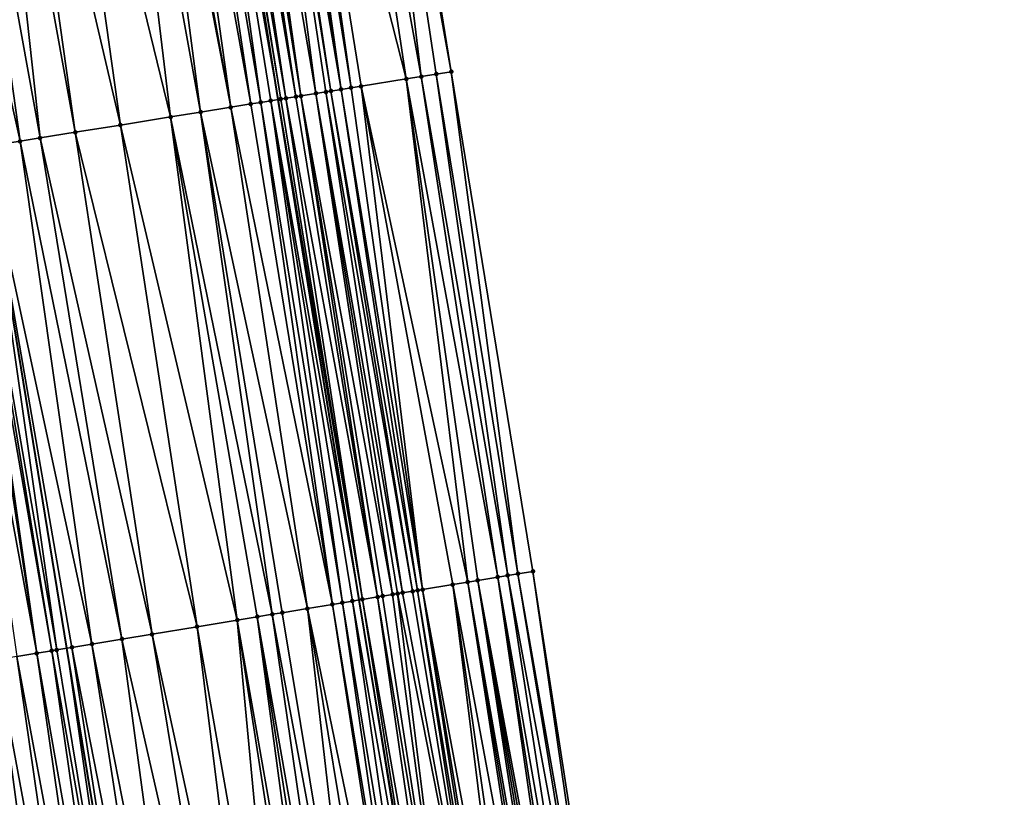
# Model space of a CAD drawing. Header units: feet. Extents: x 2004186 to 2014793, y 836912 to 864902.
# Tile 81 of 256: x 2010643 to 2010681, y 839372 to 839403. Entities that reach past the tile are written whole.
import ezdxf

# ---------------------------------------------------------------- set-up
doc = ezdxf.new("R2010")
doc.units = ezdxf.units.FT
doc.header["$LTSCALE"] = 100
doc.header["$MEASUREMENT"] = 0
for name, color, linetype, lineweight in [('EP_Travel Lane', 5, 'Continuous', 40), ('GPL_Skip Line', 2, 'Continuous', 40), ('Road Shots', 4, 'Continuous', 200), ('Road X-Section', 30, 'Continuous', 13)]:
    doc.layers.add(name, color=color, linetype=linetype, lineweight=lineweight)
doc.layers.add('I-77 SB_MM21-27-Surface-Border', color=7, linetype='Continuous')
doc.layers.add('I-77 SB_MM21-27-Surface-TIN', color=7, linetype='Continuous')

msp = doc.modelspace()

# ---------------------------------------------------------------- linework, layer by layer
at = {"layer": 'EP_Travel Lane'}
msp.add_polyline3d([(2010675.636717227, 839261.3494361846, 326.7122973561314), (2010672.354242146, 839281.0745294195, 326.5003565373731), (2010669.085670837, 839300.8000136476, 326.3018225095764), (2010665.830294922, 839320.5312028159, 326.1012947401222), (2010662.574861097, 839340.2627542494, 325.9362546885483), (2010659.319485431, 839359.9939531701, 325.7427603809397), (2010656.063860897, 839379.7266605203, 325.5966223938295), (2010652.870079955, 839399.4250746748, 325.419363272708), (2010649.726479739, 839419.1671510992, 325.2731830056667), (2010646.581515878, 839438.917807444, 325.2000509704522), (2010643.436565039, 839458.6683820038, 325.1603194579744), (2010640.309453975, 839478.3069247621, 325.1465080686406), (2010637.258685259, 839498.0143737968, 325.1346161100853), (2010634.285256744, 839517.7921440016, 325.1025003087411), (2010631.31188335, 839537.5695475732, 325.069637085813), (2010628.338570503, 839557.3465484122, 325.0835515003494), (2010625.365234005, 839577.1237158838, 325.0686312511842)], dxfattribs=at)
at = {"layer": 'GPL_Skip Line'}
msp.add_polyline3d([(2010664.098560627, 839259.445326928, 326.8211748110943), (2010660.840516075, 839279.1742020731, 326.625191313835), (2010657.582628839, 839298.9021246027, 326.4593869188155), (2010654.324393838, 839318.6321529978, 326.2020592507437), (2010651.065997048, 839338.3631610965, 326.0437381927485), (2010647.807691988, 839358.093613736, 325.8139420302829), (2010644.549120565, 839377.8256793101, 325.6831886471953), (2010641.326412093, 839397.5626936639, 325.4906434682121), (2010638.146968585, 839417.3070960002, 325.3323964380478), (2010634.974636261, 839437.0533237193, 325.2810122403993), (2010631.802343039, 839456.7993080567, 325.2339669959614), (2010628.72481108, 839476.5604939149, 325.2527992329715), (2010625.792221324, 839496.3439759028, 325.2310176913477), (2010622.909082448, 839516.1349918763, 325.2389631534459), (2010620.026045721, 839535.9253066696, 325.2180264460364), (2010617.143034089, 839555.7154491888, 325.262431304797), (2010614.259937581, 839575.5061743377, 325.2485393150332)], dxfattribs=at)
at = {"layer": 'I-77 SB_MM21-27-Surface-Border', "color": 3, "linetype": 'ByBlock', "lineweight": -2}
msp.add_polyline3d([(2010631.676201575, 839578.0426579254, 324.7779031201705), (2010634.361235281, 839558.2241436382, 324.8098900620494), (2010637.837976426, 839538.5205185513, 324.7769860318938), (2010641.116946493, 839518.7871018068, 324.7860953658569), (2010644.395867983, 839499.0540185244, 324.7989691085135), (2010647.314761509, 839479.3629469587, 324.8279164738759), (2010650.36434528, 839459.7812659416, 324.8460414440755), (2010653.339320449, 839440.0026246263, 324.8851372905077), (2010656.51172257, 839420.2559624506, 324.9747083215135), (2010659.689402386, 839400.5225252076, 325.1236929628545), (2010662.900996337, 839380.8536592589, 325.2808585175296), (2010665.96240501, 839361.0880098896, 325.4534955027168), (2010669.023398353, 839341.3248755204, 325.63304337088), (2010672.281859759, 839321.5934761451, 325.7982057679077), (2010674.948175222, 839301.7653080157, 326.0432848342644), (2010677.811161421, 839281.9737030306, 326.266326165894), (2010681.464059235, 839262.3087996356, 326.4659894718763)], dxfattribs=at)
at = {"layer": 'I-77 SB_MM21-27-Surface-TIN', "color": 128, "linetype": 'ByBlock', "lineweight": -2}
for points in [[(2010654.931928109, 839420.0024874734, 325.0514217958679), (2010652.957191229, 839419.6856051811, 325.1380333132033), (2010657.912256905, 839400.2365973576, 325.2074762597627)], [(2010656.116774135, 839420.1925925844, 324.9936167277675), (2010654.931928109, 839420.0024874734, 325.0514217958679), (2010658.504634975, 839400.3319299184, 325.1817627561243)], [(2010654.931928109, 839420.0024874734, 325.0514217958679), (2010657.912256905, 839400.2365973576, 325.2074762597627), (2010658.504634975, 839400.3319299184, 325.1817627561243)], [(2010656.51172257, 839420.2559624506, 324.9747083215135), (2010656.116774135, 839420.1925925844, 324.9936167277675), (2010659.689402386, 839400.5225252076, 325.1236929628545)], [(2010656.116774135, 839420.1925925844, 324.9936167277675), (2010659.097021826, 839400.4272080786, 325.150874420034), (2010659.689402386, 839400.5225252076, 325.1236929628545)], [(2010656.116774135, 839420.1925925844, 324.9936167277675), (2010658.504634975, 839400.3319299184, 325.1817627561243), (2010659.097021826, 839400.4272080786, 325.150874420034)], [(2010651.969826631, 839419.527140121, 325.1755852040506), (2010651.772355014, 839419.4954389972, 325.1811438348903), (2010654.95036955, 839399.7599159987, 325.3342787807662)], [(2010652.167293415, 839419.5588713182, 325.1772624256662), (2010651.969826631, 839419.527140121, 325.1755852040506), (2010655.345276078, 839399.8235465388, 325.324318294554)], [(2010651.969826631, 839419.527140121, 325.1755852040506), (2010654.95036955, 839399.7599159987, 325.3342787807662), (2010655.345276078, 839399.8235465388, 325.324318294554)], [(2010652.562241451, 839419.6222436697, 325.1589518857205), (2010652.167293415, 839419.5588713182, 325.1772624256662), (2010655.345276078, 839399.8235465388, 325.324318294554)], [(2010652.957191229, 839419.6856051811, 325.1380333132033), (2010652.562241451, 839419.6222436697, 325.1589518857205), (2010655.740193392, 839399.887110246, 325.3080003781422)], [(2010652.562241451, 839419.6222436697, 325.1589518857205), (2010655.345276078, 839399.8235465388, 325.324318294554), (2010655.740193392, 839399.887110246, 325.3080003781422)], [(2010652.957191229, 839419.6856051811, 325.1380333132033), (2010656.135123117, 839399.9505970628, 325.2843682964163), (2010657.912256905, 839400.2365973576, 325.2074762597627)], [(2010652.957191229, 839419.6856051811, 325.1380333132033), (2010655.740193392, 839399.887110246, 325.3080003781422), (2010656.135123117, 839399.9505970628, 325.2843682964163)], [(2010649.402667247, 839419.1152020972, 325.290335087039), (2010648.810252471, 839419.0200982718, 325.3069017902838), (2010652.18597185, 839399.3148244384, 325.4346531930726)], [(2010649.402667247, 839419.1152020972, 325.290335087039), (2010652.870079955, 839399.4250746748, 325.419363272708), (2010649.726479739, 839419.1671510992, 325.2731830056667)], [(2010649.402667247, 839419.1152020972, 325.290335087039), (2010652.580870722, 839399.378502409, 325.4292045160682), (2010652.870079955, 839399.4250746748, 325.419363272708)], [(2010649.402667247, 839419.1152020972, 325.290335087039), (2010652.18597185, 839399.3148244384, 325.4346531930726), (2010652.580870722, 839399.378502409, 325.4292045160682)], [(2010649.797617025, 839419.1785636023, 325.2694149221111), (2010649.726479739, 839419.1671510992, 325.2731830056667), (2010652.97578315, 839399.4420963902, 325.4157663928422)], [(2010652.97578315, 839399.4420963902, 325.4157663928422), (2010649.726479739, 839419.1671510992, 325.2731830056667), (2010652.870079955, 839399.4250746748, 325.419363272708)], [(2010650.192556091, 839419.2419917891, 325.2645387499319), (2010649.797617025, 839419.1785636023, 325.2694149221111), (2010653.173233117, 839399.4739320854, 325.4127290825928)], [(2010649.797617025, 839419.1785636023, 325.2694149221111), (2010652.97578315, 839399.4420963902, 325.4157663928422), (2010653.173233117, 839399.4739320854, 325.4127290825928)], [(2010650.390027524, 839419.2736940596, 325.2592560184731), (2010650.192556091, 839419.2419917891, 325.2645387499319), (2010653.568141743, 839399.5375496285, 325.4015322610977)], [(2010650.192556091, 839419.2419917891, 325.2645387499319), (2010653.173233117, 839399.4739320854, 325.4127290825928), (2010653.568141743, 839399.5375496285, 325.4015322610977)], [(2010650.587502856, 839419.3053720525, 325.2481318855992), (2010650.390027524, 839419.2736940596, 325.2592560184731), (2010653.568141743, 839399.5375496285, 325.4015322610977)], [(2010650.784982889, 839419.3370207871, 325.2299681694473), (2010650.587502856, 839419.3053720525, 325.2481318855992), (2010653.765599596, 839399.5693364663, 325.3938474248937)], [(2010650.587502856, 839419.3053720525, 325.2481318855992), (2010653.568141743, 839399.5375496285, 325.4015322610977), (2010653.765599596, 839399.5693364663, 325.3938474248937)], [(2010650.982458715, 839419.3686957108, 325.2181056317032), (2010650.784982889, 839419.3370207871, 325.2299681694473), (2010653.765599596, 839399.5693364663, 325.3938474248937)], [(2010651.772355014, 839419.4954389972, 325.1811438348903), (2010650.982458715, 839419.3686957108, 325.2181056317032), (2010654.357990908, 839399.6645869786, 325.3603291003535)], [(2010650.982458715, 839419.3686957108, 325.2181056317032), (2010653.765599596, 839399.5693364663, 325.3938474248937), (2010654.357990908, 839399.6645869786, 325.3603291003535)], [(2010651.772355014, 839419.4954389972, 325.1811438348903), (2010654.752911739, 839399.7281289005, 325.3419388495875), (2010654.95036955, 839399.7599159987, 325.3342787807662)], [(2010651.772355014, 839419.4954389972, 325.1811438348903), (2010654.357990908, 839399.6645869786, 325.3603291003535), (2010654.752911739, 839399.7281289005, 325.3419388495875)], [(2010647.230505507, 839418.7663276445, 325.3124801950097), (2010646.243166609, 839418.6077026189, 325.3115435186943), (2010649.816603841, 839398.9326003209, 325.452477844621)], [(2010647.427974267, 839418.7980465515, 325.3112002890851), (2010647.230505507, 839418.7663276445, 325.3124801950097), (2010651.001277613, 839399.1237757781, 325.4495962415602)], [(2010647.230505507, 839418.7663276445, 325.3124801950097), (2010649.816603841, 839398.9326003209, 325.452477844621), (2010651.001277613, 839399.1237757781, 325.4495962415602)], [(2010648.217844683, 839418.9249509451, 325.3130018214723), (2010647.427974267, 839418.7980465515, 325.3112002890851), (2010651.001277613, 839399.1237757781, 325.4495962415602)], [(2010648.810252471, 839419.0200982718, 325.3069017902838), (2010648.217844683, 839418.9249509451, 325.3130018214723), (2010651.791068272, 839399.2511756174, 325.4428747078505)], [(2010648.217844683, 839418.9249509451, 325.3130018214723), (2010651.001277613, 839399.1237757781, 325.4495962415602), (2010651.791068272, 839399.2511756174, 325.4428747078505)], [(2010648.810252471, 839419.0200982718, 325.3069017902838), (2010651.791068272, 839399.2511756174, 325.4428747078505), (2010652.18597185, 839399.3148244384, 325.4346531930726)], [(2010646.243166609, 839418.6077026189, 325.3115435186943), (2010643.873546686, 839418.2270434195, 325.3191271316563), (2010648.631927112, 839398.7414431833, 325.4571020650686)], [(2010646.243166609, 839418.6077026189, 325.3115435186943), (2010648.631927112, 839398.7414431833, 325.4571020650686), (2010649.816603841, 839398.9326003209, 325.452477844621)], [(2010643.873546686, 839418.2270434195, 325.3191271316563), (2010642.096333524, 839417.9415379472, 325.3221506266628), (2010646.657465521, 839398.4228502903, 325.4650313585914)], [(2010643.873546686, 839418.2270434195, 325.3191271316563), (2010646.657465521, 839398.4228502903, 325.4650313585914), (2010648.631927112, 839398.7414431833, 325.4571020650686)], [(2010639.924184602, 839417.5925837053, 325.3250980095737), (2010638.344436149, 839417.3388223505, 325.3329074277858), (2010642.708534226, 839397.7857147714, 325.4856715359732)], [(2010641.306462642, 839417.8146364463, 325.3210451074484), (2010639.924184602, 839417.5925837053, 325.3250980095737), (2010643.498324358, 839397.9131178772, 325.479260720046)], [(2010639.924184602, 839417.5925837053, 325.3250980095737), (2010642.708534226, 839397.7857147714, 325.4856715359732), (2010643.498324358, 839397.9131178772, 325.479260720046)], [(2010642.096333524, 839417.9415379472, 325.3221506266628), (2010641.306462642, 839417.8146364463, 325.3210451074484), (2010644.880450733, 839398.1361126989, 325.4717883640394)], [(2010641.306462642, 839417.8146364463, 325.3210451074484), (2010643.498324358, 839397.9131178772, 325.479260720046), (2010644.880450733, 839398.1361126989, 325.4717883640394)], [(2010642.096333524, 839417.9415379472, 325.3221506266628), (2010644.880450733, 839398.1361126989, 325.4717883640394), (2010646.657465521, 839398.4228502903, 325.4650313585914)], [(2010638.344436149, 839417.3388223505, 325.3329074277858), (2010641.326412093, 839397.5626936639, 325.4906434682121), (2010642.708534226, 839397.7857147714, 325.4856715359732)], [(2010659.689402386, 839400.5225252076, 325.1236929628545), (2010659.097021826, 839400.4272080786, 325.150874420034), (2010662.30898415, 839380.7560805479, 325.3090414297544)], [(2010659.689402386, 839400.5225252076, 325.1236929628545), (2010662.30898415, 839380.7560805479, 325.3090414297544), (2010662.900996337, 839380.8536592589, 325.2808585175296)], [(2010657.912256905, 839400.2365973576, 325.2074762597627), (2010656.135123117, 839399.9505970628, 325.2843682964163), (2010660.335605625, 839380.4308458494, 325.4072749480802)], [(2010658.504634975, 839400.3319299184, 325.1817627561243), (2010657.912256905, 839400.2365973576, 325.2074762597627), (2010661.519631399, 839380.6259947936, 325.3495946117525)], [(2010657.912256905, 839400.2365973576, 325.2074762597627), (2010660.730278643, 839380.495909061, 325.3901512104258), (2010661.519631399, 839380.6259947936, 325.3495946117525)], [(2010657.912256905, 839400.2365973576, 325.2074762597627), (2010660.335605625, 839380.4308458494, 325.4072749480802), (2010660.730278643, 839380.495909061, 325.3901512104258)], [(2010659.097021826, 839400.4272080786, 325.150874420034), (2010658.504634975, 839400.3319299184, 325.1817627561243), (2010661.914304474, 839380.6910576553, 325.3324166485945)], [(2010658.504634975, 839400.3319299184, 325.1817627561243), (2010661.519631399, 839380.6259947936, 325.3495946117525), (2010661.914304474, 839380.6910576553, 325.3324166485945)], [(2010659.097021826, 839400.4272080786, 325.150874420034), (2010661.914304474, 839380.6910576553, 325.3324166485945), (2010662.30898415, 839380.7560805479, 325.3090414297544)], [(2010654.95036955, 839399.7599159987, 325.3342787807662), (2010654.752911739, 839399.7281289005, 325.3419388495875), (2010658.164901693, 839380.0730123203, 325.5036470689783)], [(2010655.345276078, 839399.8235465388, 325.324318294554), (2010654.95036955, 839399.7599159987, 325.3342787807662), (2010658.362236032, 839380.1055570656, 325.4971224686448)], [(2010654.95036955, 839399.7599159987, 325.3342787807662), (2010658.164901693, 839380.0730123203, 325.5036470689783), (2010658.362236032, 839380.1055570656, 325.4971224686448)], [(2010655.740193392, 839399.887110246, 325.3080003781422), (2010655.345276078, 839399.8235465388, 325.324318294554), (2010658.559564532, 839380.1381371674, 325.496079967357)], [(2010655.345276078, 839399.8235465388, 325.324318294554), (2010658.362236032, 839380.1055570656, 325.4971224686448), (2010658.559564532, 839380.1381371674, 325.496079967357)], [(2010656.135123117, 839399.9505970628, 325.2843682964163), (2010655.740193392, 839399.887110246, 325.3080003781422), (2010658.559564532, 839380.1381371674, 325.496079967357)], [(2010656.135123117, 839399.9505970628, 325.2843682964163), (2010659.743592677, 839380.3332717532, 325.4361733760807), (2010660.335605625, 839380.4308458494, 325.4072749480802)], [(2010656.135123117, 839399.9505970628, 325.2843682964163), (2010658.559564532, 839380.1381371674, 325.496079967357), (2010659.743592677, 839380.3332717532, 325.4361733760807)], [(2010652.580870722, 839399.378502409, 325.4292045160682), (2010652.18597185, 839399.3148244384, 325.4346531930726), (2010655.402203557, 839379.617491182, 325.6113173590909)], [(2010652.580870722, 839399.378502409, 325.4292045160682), (2010656.063860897, 839379.7266605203, 325.5966223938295), (2010652.870079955, 839399.4250746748, 325.419363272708)], [(2010652.580870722, 839399.378502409, 325.4292045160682), (2010655.796864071, 839379.6826301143, 325.6059341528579), (2010656.063860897, 839379.7266605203, 325.5966223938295)], [(2010652.580870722, 839399.378502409, 325.4292045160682), (2010655.402203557, 839379.617491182, 325.6113173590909), (2010655.796864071, 839379.6826301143, 325.6059341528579)], [(2010652.97578315, 839399.4420963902, 325.4157663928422), (2010652.870079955, 839399.4250746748, 325.419363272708), (2010656.191533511, 839379.7477149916, 325.5921696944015)], [(2010656.191533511, 839379.7477149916, 325.5921696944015), (2010652.870079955, 839399.4250746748, 325.419363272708), (2010656.063860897, 839379.7266605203, 325.5966223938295)], [(2010653.173233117, 839399.4739320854, 325.4127290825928), (2010652.97578315, 839399.4420963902, 325.4157663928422), (2010656.191533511, 839379.7477149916, 325.5921696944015)], [(2010653.568141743, 839399.5375496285, 325.4015322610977), (2010653.173233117, 839399.4739320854, 325.4127290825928), (2010656.783529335, 839379.845392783, 325.5793492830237)], [(2010653.173233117, 839399.4739320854, 325.4127290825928), (2010656.191533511, 839379.7477149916, 325.5921696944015), (2010656.783529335, 839379.845392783, 325.5793492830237)], [(2010653.765599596, 839399.5693364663, 325.3938474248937), (2010653.568141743, 839399.5375496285, 325.4015322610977), (2010656.783529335, 839379.845392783, 325.5793492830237)], [(2010654.357990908, 839399.6645869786, 325.3603291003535), (2010653.765599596, 839399.5693364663, 325.3938474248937), (2010657.375542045, 839379.9429683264, 325.5506752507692)], [(2010653.765599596, 839399.5693364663, 325.3938474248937), (2010656.980865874, 839379.8779242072, 325.5707592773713), (2010657.375542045, 839379.9429683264, 325.5506752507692)], [(2010653.765599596, 839399.5693364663, 325.3938474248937), (2010656.783529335, 839379.845392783, 325.5793492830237), (2010656.980865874, 839379.8779242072, 325.5707592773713)], [(2010654.752911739, 839399.7281289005, 325.3419388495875), (2010654.357990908, 839399.6645869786, 325.3603291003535), (2010657.770216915, 839380.0080203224, 325.5318125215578)], [(2010654.357990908, 839399.6645869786, 325.3603291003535), (2010657.572878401, 839379.9755008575, 325.5422568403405), (2010657.770216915, 839380.0080203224, 325.5318125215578)], [(2010654.357990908, 839399.6645869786, 325.3603291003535), (2010657.375542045, 839379.9429683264, 325.5506752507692), (2010657.572878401, 839379.9755008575, 325.5422568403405)], [(2010654.752911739, 839399.7281289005, 325.3419388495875), (2010657.770216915, 839380.0080203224, 325.5318125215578), (2010658.164901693, 839380.0730123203, 325.5036470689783)], [(2010651.001277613, 839399.1237757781, 325.4495962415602), (2010649.816603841, 839398.9326003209, 325.452477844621), (2010654.020896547, 839379.3894759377, 325.625664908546)], [(2010651.791068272, 839399.2511756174, 325.4428747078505), (2010651.001277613, 839399.1237757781, 325.4495962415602), (2010655.007538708, 839379.5523785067, 325.6207716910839)], [(2010651.001277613, 839399.1237757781, 325.4495962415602), (2010654.020896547, 839379.3894759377, 325.625664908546), (2010655.007538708, 839379.5523785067, 325.6207716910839)], [(2010652.18597185, 839399.3148244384, 325.4346531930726), (2010651.791068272, 839399.2511756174, 325.4428747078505), (2010655.007538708, 839379.5523785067, 325.6207716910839)], [(2010652.18597185, 839399.3148244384, 325.4346531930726), (2010655.007538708, 839379.5523785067, 325.6207716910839), (2010655.402203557, 839379.617491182, 325.6113173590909)], [(2010648.631927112, 839398.7414431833, 325.4571020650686), (2010646.657465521, 839398.4228502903, 325.4650313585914), (2010651.258297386, 839378.9333554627, 325.6404075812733)], [(2010649.816603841, 839398.9326003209, 325.452477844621), (2010648.631927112, 839398.7414431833, 325.4571020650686), (2010652.639598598, 839379.1614058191, 325.6315041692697)], [(2010648.631927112, 839398.7414431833, 325.4571020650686), (2010652.047613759, 839379.0636615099, 325.634010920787), (2010652.639598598, 839379.1614058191, 325.6315041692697)], [(2010648.631927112, 839398.7414431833, 325.4571020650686), (2010651.258297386, 839378.9333554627, 325.6404075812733), (2010652.047613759, 839379.0636615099, 325.634010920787)], [(2010649.816603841, 839398.9326003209, 325.452477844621), (2010653.034256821, 839379.2265586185, 325.6282710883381), (2010654.020896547, 839379.3894759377, 325.625664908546)], [(2010649.816603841, 839398.9326003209, 325.452477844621), (2010652.639598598, 839379.1614058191, 325.6315041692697), (2010653.034256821, 839379.2265586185, 325.6282710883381)], [(2010646.657465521, 839398.4228502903, 325.4650313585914), (2010644.880450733, 839398.1361126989, 325.4717883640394), (2010649.679669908, 839378.6727114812, 325.6482567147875)], [(2010646.657465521, 839398.4228502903, 325.4650313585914), (2010649.679669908, 839378.6727114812, 325.6482567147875), (2010651.258297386, 839378.9333554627, 325.6404075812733)], [(2010643.498324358, 839397.9131178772, 325.479260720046), (2010642.708534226, 839397.7857147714, 325.4856715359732), (2010646.719741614, 839378.1840147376, 325.6646362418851)], [(2010644.880450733, 839398.1361126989, 325.4717883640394), (2010643.498324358, 839397.9131178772, 325.479260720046), (2010647.903714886, 839378.3794815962, 325.6562488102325)], [(2010643.498324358, 839397.9131178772, 325.479260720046), (2010646.719741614, 839378.1840147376, 325.6646362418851), (2010647.903714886, 839378.3794815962, 325.6562488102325)], [(2010644.880450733, 839398.1361126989, 325.4717883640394), (2010647.903714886, 839378.3794815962, 325.6562488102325), (2010649.679669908, 839378.6727114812, 325.6482567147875)], [(2010640.339183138, 839397.4033858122, 325.4935231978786), (2010639.746852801, 839397.3077575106, 325.4911044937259), (2010643.365152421, 839377.6301813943, 325.6867606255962)], [(2010640.536629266, 839397.4352452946, 325.4927486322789), (2010640.339183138, 839397.4033858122, 325.4935231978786), (2010643.365152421, 839377.6301813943, 325.6867606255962)], [(2010640.734083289, 839397.4670558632, 325.4873211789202), (2010640.536629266, 839397.4352452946, 325.4927486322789), (2010643.957133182, 839377.7279504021, 325.688083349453)], [(2010640.536629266, 839397.4352452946, 325.4927486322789), (2010643.365152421, 839377.6301813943, 325.6867606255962), (2010643.957133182, 839377.7279504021, 325.688083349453)], [(2010640.734083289, 839397.4670558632, 325.4873211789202), (2010644.154466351, 839377.7605022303, 325.6826569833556), (2010641.326412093, 839397.5626936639, 325.4906434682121)], [(2010640.734083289, 839397.4670558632, 325.4873211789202), (2010643.957133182, 839377.7279504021, 325.688083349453), (2010644.154466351, 839377.7605022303, 325.6826569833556)], [(2010642.708534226, 839397.7857147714, 325.4856715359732), (2010641.326412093, 839397.5626936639, 325.4906434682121), (2010645.535763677, 839377.9885761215, 325.6774026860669)], [(2010644.154466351, 839377.7605022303, 325.6826569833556), (2010644.549120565, 839377.8256793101, 325.6831886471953), (2010641.326412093, 839397.5626936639, 325.4906434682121)], [(2010644.746447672, 839377.8582678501, 325.6834544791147), (2010641.326412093, 839397.5626936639, 325.4906434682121), (2010644.549120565, 839377.8256793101, 325.6831886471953)], [(2010645.535763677, 839377.9885761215, 325.6774026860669), (2010641.326412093, 839397.5626936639, 325.4906434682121), (2010644.746447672, 839377.8582678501, 325.6834544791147)], [(2010642.708534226, 839397.7857147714, 325.4856715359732), (2010645.535763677, 839377.9885761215, 325.6774026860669), (2010646.719741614, 839378.1840147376, 325.6646362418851)], [(2010639.746852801, 839397.3077575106, 325.4911044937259), (2010642.575850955, 839377.4997850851, 325.6791620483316), (2010643.365152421, 839377.6301813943, 325.6867606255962)], [(2010662.30898415, 839380.7560805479, 325.3090414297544), (2010661.914304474, 839380.6910576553, 325.3324166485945), (2010665.567709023, 839361.0230857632, 325.4785359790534)], [(2010662.900996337, 839380.8536592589, 325.2808585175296), (2010662.30898415, 839380.7560805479, 325.3090414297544), (2010665.765060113, 839361.0555290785, 325.464134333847)], [(2010662.30898415, 839380.7560805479, 325.3090414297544), (2010665.567709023, 839361.0230857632, 325.4785359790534), (2010665.765060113, 839361.0555290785, 325.464134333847)], [(2010662.900996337, 839380.8536592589, 325.2808585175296), (2010665.765060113, 839361.0555290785, 325.464134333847), (2010665.96240501, 839361.0880098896, 325.4534955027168)], [(2010660.335605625, 839380.4308458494, 325.4072749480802), (2010659.743592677, 839380.3332717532, 325.4361733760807), (2010663.396943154, 839360.6656272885, 325.5785480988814)], [(2010660.730278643, 839380.495909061, 325.3901512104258), (2010660.335605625, 839380.4308458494, 325.4072749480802), (2010663.791599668, 839360.7307904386, 325.5774943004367)], [(2010660.335605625, 839380.4308458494, 325.4072749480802), (2010663.594277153, 839360.6981740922, 325.5745318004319), (2010663.791599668, 839360.7307904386, 325.5774943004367)], [(2010660.335605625, 839380.4308458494, 325.4072749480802), (2010663.396943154, 839360.6656272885, 325.5785480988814), (2010663.594277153, 839360.6981740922, 325.5745318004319)], [(2010661.519631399, 839380.6259947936, 325.3495946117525), (2010660.730278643, 839380.495909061, 325.3901512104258), (2010664.383602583, 839360.8284252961, 325.5648880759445)], [(2010660.730278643, 839380.495909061, 325.3901512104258), (2010664.186263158, 839360.7959113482, 325.5722015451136), (2010664.383602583, 839360.8284252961, 325.5648880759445)], [(2010660.730278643, 839380.495909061, 325.3901512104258), (2010663.988928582, 839360.7633680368, 325.5765682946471), (2010664.186263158, 839360.7959113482, 325.5722015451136)], [(2010660.730278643, 839380.495909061, 325.3901512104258), (2010663.791599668, 839360.7307904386, 325.5774943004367), (2010663.988928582, 839360.7633680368, 325.5765682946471)], [(2010661.914304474, 839380.6910576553, 325.3324166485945), (2010661.519631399, 839380.6259947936, 325.3495946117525), (2010664.975647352, 839360.9258067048, 325.5268475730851)], [(2010661.519631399, 839380.6259947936, 325.3495946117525), (2010664.580946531, 839360.8609118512, 325.5548256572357), (2010664.975647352, 839360.9258067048, 325.5268475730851)], [(2010661.519631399, 839380.6259947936, 325.3495946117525), (2010664.383602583, 839360.8284252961, 325.5648880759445), (2010664.580946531, 839360.8609118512, 325.5548256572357)], [(2010661.914304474, 839380.6910576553, 325.3324166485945), (2010664.975647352, 839360.9258067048, 325.5268475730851), (2010665.567709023, 839361.0230857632, 325.4785359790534)], [(2010657.572878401, 839379.9755008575, 325.5422568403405), (2010657.375542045, 839379.9429683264, 325.5506752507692), (2010660.042129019, 839360.1131560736, 325.7295607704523)], [(2010657.770216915, 839380.0080203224, 325.5318125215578), (2010657.572878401, 839379.9755008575, 325.5422568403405), (2010661.423494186, 839360.3408191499, 325.6849336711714)], [(2010657.572878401, 839379.9755008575, 325.5422568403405), (2010660.042129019, 839360.1131560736, 325.7295607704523), (2010661.423494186, 839360.3408191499, 325.6849336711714)], [(2010658.164901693, 839380.0730123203, 325.5036470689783), (2010657.770216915, 839380.0080203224, 325.5318125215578), (2010661.423494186, 839360.3408191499, 325.6849336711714)], [(2010658.362236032, 839380.1055570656, 325.4971224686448), (2010658.164901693, 839380.0730123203, 325.5036470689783), (2010661.423494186, 839360.3408191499, 325.6849336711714)], [(2010658.559564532, 839380.1381371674, 325.496079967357), (2010658.362236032, 839380.1055570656, 325.4971224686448), (2010661.620834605, 839360.3733270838, 325.6770166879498)], [(2010658.362236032, 839380.1055570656, 325.4971224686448), (2010661.423494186, 839360.3408191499, 325.6849336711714), (2010661.620834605, 839360.3733270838, 325.6770166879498)], [(2010659.743592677, 839380.3332717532, 325.4361733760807), (2010658.559564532, 839380.1381371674, 325.496079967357), (2010662.212876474, 839360.4707260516, 325.6407383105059)], [(2010658.559564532, 839380.1381371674, 325.496079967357), (2010661.818179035, 839360.4058107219, 325.6666615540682), (2010662.212876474, 839360.4707260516, 325.6407383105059)], [(2010658.559564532, 839380.1381371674, 325.496079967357), (2010661.620834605, 839360.3733270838, 325.6770166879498), (2010661.818179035, 839360.4058107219, 325.6666615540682)], [(2010659.743592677, 839380.3332717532, 325.4361733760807), (2010662.607565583, 839360.5356918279, 325.6198775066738), (2010663.396943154, 839360.6656272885, 325.5785480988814)], [(2010659.743592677, 839380.3332717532, 325.4361733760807), (2010662.212876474, 839360.4707260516, 325.6407383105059), (2010662.607565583, 839360.5356918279, 325.6198775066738)], [(2010655.402203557, 839379.617491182, 325.6113173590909), (2010655.007538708, 839379.5523785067, 325.6207716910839), (2010658.266124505, 839359.8202258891, 325.7648092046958)], [(2010655.796864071, 839379.6826301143, 325.6059341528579), (2010655.402203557, 839379.617491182, 325.6113173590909), (2010658.660796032, 839359.8852981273, 325.7546321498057)], [(2010655.402203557, 839379.617491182, 325.6113173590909), (2010658.266124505, 839359.8202258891, 325.7648092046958), (2010658.660796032, 839359.8852981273, 325.7546321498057)], [(2010655.796864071, 839379.6826301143, 325.6059341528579), (2010659.252795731, 839359.9829524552, 325.7439798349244), (2010656.063860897, 839379.7266605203, 325.5966223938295)], [(2010655.796864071, 839379.6826301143, 325.6059341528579), (2010658.660796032, 839359.8852981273, 325.7546321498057), (2010659.252795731, 839359.9829524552, 325.7439798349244)], [(2010656.191533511, 839379.7477149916, 325.5921696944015), (2010656.063860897, 839379.7266605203, 325.5966223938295), (2010659.319485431, 839359.9939531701, 325.7427603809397)], [(2010659.252795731, 839359.9829524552, 325.7439798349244), (2010659.319485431, 839359.9939531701, 325.7427603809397), (2010656.063860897, 839379.7266605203, 325.5966223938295)], [(2010656.783529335, 839379.845392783, 325.5793492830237), (2010656.191533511, 839379.7477149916, 325.5921696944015), (2010659.647462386, 839360.0480541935, 325.7367631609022)], [(2010656.191533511, 839379.7477149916, 325.5921696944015), (2010659.319485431, 839359.9939531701, 325.7427603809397), (2010659.647462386, 839360.0480541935, 325.7367631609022)], [(2010656.980865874, 839379.8779242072, 325.5707592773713), (2010656.783529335, 839379.845392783, 325.5793492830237), (2010660.042129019, 839360.1131560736, 325.7295607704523)], [(2010656.783529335, 839379.845392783, 325.5793492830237), (2010659.647462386, 839360.0480541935, 325.7367631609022), (2010660.042129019, 839360.1131560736, 325.7295607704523)], [(2010657.375542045, 839379.9429683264, 325.5506752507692), (2010656.980865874, 839379.8779242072, 325.5707592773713), (2010660.042129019, 839360.1131560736, 325.7295607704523)], [(2010653.034256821, 839379.2265586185, 325.6282710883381), (2010652.639598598, 839379.1614058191, 325.6315041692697), (2010656.292834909, 839359.4944526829, 325.774347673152)], [(2010654.020896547, 839379.3894759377, 325.625664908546), (2010653.034256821, 839379.2265586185, 325.6282710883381), (2010656.292834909, 839359.4944526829, 325.774347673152)], [(2010655.007538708, 839379.5523785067, 325.6207716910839), (2010654.020896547, 839379.3894759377, 325.625664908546), (2010658.06879241, 839359.7876675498, 325.7676678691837)], [(2010654.020896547, 839379.3894759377, 325.625664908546), (2010657.279475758, 839359.6573632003, 325.7719783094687), (2010658.06879241, 839359.7876675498, 325.7676678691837)], [(2010654.020896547, 839379.3894759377, 325.625664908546), (2010656.292834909, 839359.4944526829, 325.774347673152), (2010657.279475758, 839359.6573632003, 325.7719783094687)], [(2010655.007538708, 839379.5523785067, 325.6207716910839), (2010658.06879241, 839359.7876675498, 325.7676678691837), (2010658.266124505, 839359.8202258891, 325.7648092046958)], [(2010651.258297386, 839378.9333554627, 325.6404075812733), (2010649.679669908, 839378.6727114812, 325.6482567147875), (2010653.135565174, 839358.9732542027, 325.793487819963)], [(2010652.047613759, 839379.0636615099, 325.634010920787), (2010651.258297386, 839378.9333554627, 325.6404075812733), (2010654.714196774, 839359.2338732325, 325.785903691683)], [(2010651.258297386, 839378.9333554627, 325.6404075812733), (2010654.319537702, 839359.1687255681, 325.7885115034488), (2010654.714196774, 839359.2338732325, 325.785903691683)], [(2010651.258297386, 839378.9333554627, 325.6404075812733), (2010653.135565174, 839358.9732542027, 325.793487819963), (2010654.319537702, 839359.1687255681, 325.7885115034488)], [(2010652.639598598, 839379.1614058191, 325.6315041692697), (2010652.047613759, 839379.0636615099, 325.634010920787), (2010655.503517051, 839359.3641556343, 325.7793907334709)], [(2010652.047613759, 839379.0636615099, 325.634010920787), (2010655.108854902, 839359.2990266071, 325.7838688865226), (2010655.503517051, 839359.3641556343, 325.7793907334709)], [(2010652.047613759, 839379.0636615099, 325.634010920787), (2010654.714196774, 839359.2338732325, 325.785903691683), (2010655.108854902, 839359.2990266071, 325.7838688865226)], [(2010652.639598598, 839379.1614058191, 325.6315041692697), (2010655.503517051, 839359.3641556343, 325.7793907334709), (2010656.292834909, 839359.4944526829, 325.774347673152)], [(2010649.679669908, 839378.6727114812, 325.6482567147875), (2010647.903714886, 839378.3794815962, 325.6562488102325), (2010652.148923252, 839358.8103501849, 325.7965094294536)], [(2010649.679669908, 839378.6727114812, 325.6482567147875), (2010652.148923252, 839358.8103501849, 325.7965094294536), (2010653.135565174, 839358.9732542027, 325.793487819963)], [(2010646.719741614, 839378.1840147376, 325.6646362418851), (2010645.535763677, 839377.9885761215, 325.6774026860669), (2010649.386328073, 839358.3542055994, 325.8036317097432)], [(2010647.903714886, 839378.3794815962, 325.6562488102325), (2010646.719741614, 839378.1840147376, 325.6646362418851), (2010651.162282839, 839358.6474370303, 325.7986141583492)], [(2010646.719741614, 839378.1840147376, 325.6646362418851), (2010649.386328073, 839358.3542055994, 325.8036317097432), (2010651.162282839, 839358.6474370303, 325.7986141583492)], [(2010647.903714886, 839378.3794815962, 325.6562488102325), (2010651.162282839, 839358.6474370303, 325.7986141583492), (2010652.148923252, 839358.8103501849, 325.7965094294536)], [(2010643.365152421, 839377.6301813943, 325.6867606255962), (2010642.575850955, 839377.4997850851, 325.6791620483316), (2010646.229070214, 839357.8329352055, 325.8155551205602)], [(2010643.957133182, 839377.7279504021, 325.688083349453), (2010643.365152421, 839377.6301813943, 325.6867606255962), (2010646.821046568, 839357.9307308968, 325.819088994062)], [(2010643.365152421, 839377.6301813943, 325.6867606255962), (2010646.229070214, 839357.8329352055, 325.8155551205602), (2010646.821046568, 839357.9307308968, 325.819088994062)], [(2010644.154466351, 839377.7605022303, 325.6826569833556), (2010643.957133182, 839377.7279504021, 325.688083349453), (2010647.413032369, 839358.0284693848, 325.8168823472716)], [(2010643.957133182, 839377.7279504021, 325.688083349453), (2010646.821046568, 839357.9307308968, 325.819088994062), (2010647.413032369, 839358.0284693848, 325.8168823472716)], [(2010644.154466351, 839377.7605022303, 325.6826569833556), (2010647.413032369, 839358.0284693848, 325.8168823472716), (2010644.549120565, 839377.8256793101, 325.6831886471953)], [(2010644.746447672, 839377.8582678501, 325.6834544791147), (2010644.549120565, 839377.8256793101, 325.6831886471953), (2010647.807691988, 839358.093613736, 325.8139420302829)], [(2010647.413032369, 839358.0284693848, 325.8168823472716), (2010647.807691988, 839358.093613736, 325.8139420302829), (2010644.549120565, 839377.8256793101, 325.6831886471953)], [(2010645.535763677, 839377.9885761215, 325.6774026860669), (2010644.746447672, 839377.8582678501, 325.6834544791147), (2010648.597005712, 839358.2239358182, 325.8114111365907)], [(2010644.746447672, 839377.8582678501, 325.6834544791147), (2010647.807691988, 839358.093613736, 325.8139420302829), (2010648.597005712, 839358.2239358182, 325.8114111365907)], [(2010645.535763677, 839377.9885761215, 325.6774026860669), (2010648.597005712, 839358.2239358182, 325.8114111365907), (2010649.386328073, 839358.3542055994, 325.8036317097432)], [(2010641.194572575, 839377.2715964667, 325.6666278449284), (2010639.615970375, 839377.0107994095, 325.6507424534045), (2010644.453164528, 839357.5394065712, 325.7907475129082)], [(2010641.786547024, 839377.3694036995, 325.6738774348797), (2010641.194572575, 839377.2715964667, 325.6666278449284), (2010644.453164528, 839357.5394065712, 325.7907475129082)], [(2010642.575850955, 839377.4997850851, 325.6791620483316), (2010641.786547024, 839377.3694036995, 325.6738774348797), (2010645.43978265, 839357.7024547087, 325.8021887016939)], [(2010641.786547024, 839377.3694036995, 325.6738774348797), (2010644.453164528, 839357.5394065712, 325.7907475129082), (2010645.43978265, 839357.7024547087, 325.8021887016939)], [(2010642.575850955, 839377.4997850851, 325.6791620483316), (2010645.43978265, 839357.7024547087, 325.8021887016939), (2010646.229070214, 839357.8329352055, 325.8155551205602)], [(2010639.615970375, 839377.0107994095, 325.6507424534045), (2010642.677242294, 839357.2459781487, 325.775996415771), (2010644.453164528, 839357.5394065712, 325.7907475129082)]]:
    msp.add_3dface(points, dxfattribs=at)
at = {"layer": 'Road Shots', "lineweight": 100}
for p in [(2010659.689402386, 839400.5225252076, 325.1236929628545), (2010657.912256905, 839400.2365973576, 325.2074762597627), (2010658.504634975, 839400.3319299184, 325.1817627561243), (2010659.097021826, 839400.4272080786, 325.150874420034), (2010654.95036955, 839399.7599159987, 325.3342787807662), (2010655.345276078, 839399.8235465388, 325.324318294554), (2010655.740193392, 839399.887110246, 325.3080003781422), (2010656.135123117, 839399.9505970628, 325.2843682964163), (2010652.580870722, 839399.378502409, 325.4292045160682), (2010652.97578315, 839399.4420963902, 325.4157663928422), (2010653.173233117, 839399.4739320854, 325.4127290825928), (2010653.568141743, 839399.5375496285, 325.4015322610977), (2010653.765599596, 839399.5693364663, 325.3938474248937), (2010654.357990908, 839399.6645869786, 325.3603291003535), (2010654.752911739, 839399.7281289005, 325.3419388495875), (2010651.001277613, 839399.1237757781, 325.4495962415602), (2010651.791068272, 839399.2511756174, 325.4428747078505), (2010652.18597185, 839399.3148244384, 325.4346531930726), (2010648.631927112, 839398.7414431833, 325.4571020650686), (2010649.816603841, 839398.9326003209, 325.452477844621), (2010646.657465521, 839398.4228502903, 325.4650313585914), (2010643.498324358, 839397.9131178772, 325.479260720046), (2010644.880450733, 839398.1361126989, 325.4717883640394), (2010642.708534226, 839397.7857147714, 325.4856715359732), (2010662.30898415, 839380.7560805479, 325.3090414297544), (2010662.900996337, 839380.8536592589, 325.2808585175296), (2010660.335605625, 839380.4308458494, 325.4072749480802), (2010660.730278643, 839380.495909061, 325.3901512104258), (2010661.519631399, 839380.6259947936, 325.3495946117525), (2010661.914304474, 839380.6910576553, 325.3324166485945), (2010657.572878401, 839379.9755008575, 325.5422568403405), (2010657.770216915, 839380.0080203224, 325.5318125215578), (2010658.164901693, 839380.0730123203, 325.5036470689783), (2010658.362236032, 839380.1055570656, 325.4971224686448), (2010658.559564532, 839380.1381371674, 325.496079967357), (2010659.743592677, 839380.3332717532, 325.4361733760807), (2010655.402203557, 839379.617491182, 325.6113173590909), (2010655.796864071, 839379.6826301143, 325.6059341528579), (2010656.191533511, 839379.7477149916, 325.5921696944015), (2010656.783529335, 839379.845392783, 325.5793492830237), (2010656.980865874, 839379.8779242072, 325.5707592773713), (2010657.375542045, 839379.9429683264, 325.5506752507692), (2010653.034256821, 839379.2265586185, 325.6282710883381), (2010654.020896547, 839379.3894759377, 325.625664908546), (2010655.007538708, 839379.5523785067, 325.6207716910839), (2010651.258297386, 839378.9333554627, 325.6404075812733), (2010652.047613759, 839379.0636615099, 325.634010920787), (2010652.639598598, 839379.1614058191, 325.6315041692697), (2010649.679669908, 839378.6727114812, 325.6482567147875), (2010646.719741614, 839378.1840147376, 325.6646362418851), (2010647.903714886, 839378.3794815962, 325.6562488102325), (2010643.365152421, 839377.6301813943, 325.6867606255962), (2010643.957133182, 839377.7279504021, 325.688083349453), (2010644.154466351, 839377.7605022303, 325.6826569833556), (2010644.746447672, 839377.8582678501, 325.6834544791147), (2010645.535763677, 839377.9885761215, 325.6774026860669)]:
    msp.add_point(p, dxfattribs=at)
at = {"layer": 'Road X-Section', "extrusion": (0.1593290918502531, -0.9871681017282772, 0.01064797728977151), "elevation": -508269.37616884, "flags": 128}
msp.add_lwpolyline([(2118671.744797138, 5737.688627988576), (2118672.144797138, 5737.695668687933), (2118672.544797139, 5737.703068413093), (2118672.944797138, 5737.712672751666), (2118673.344797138, 5737.719147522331), (2118673.944797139, 5737.73628635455), (2118675.344797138, 5737.764818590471), (2118675.544797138, 5737.768809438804), (2118675.944797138, 5737.785118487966), (2118676.144797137, 5737.782827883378), (2118676.544797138, 5737.772850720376), (2118676.744797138, 5737.778260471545), (2118677.144797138, 5737.80026184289), (2118677.344797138, 5737.808714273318), (2118677.544797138, 5737.810697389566), (2118678.144797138, 5737.805543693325), (2118679.144797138, 5737.804297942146), (2118679.344797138, 5737.803138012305), (2118680.344797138, 5737.803615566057), (2118680.944797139, 5737.805095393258), (2118681.144797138, 5737.806437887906), (2118681.944797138, 5737.803741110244), (2118682.744797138, 5737.805447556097), (2118683.344797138, 5737.805030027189), (2118684.744797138, 5737.803068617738), (2118685.744797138, 5737.808176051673), (2118686.744797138, 5737.812463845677), (2118687.344797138, 5737.811036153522), (2118687.944797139, 5737.812056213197), (2118688.144797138, 5737.810392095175), (2118688.944797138, 5737.794330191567), (2118689.144797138, 5737.781245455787), (2118689.344797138, 5737.774741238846), (2118689.944797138, 5737.788929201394), (2118691.144797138, 5737.796965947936), (2118692.344797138, 5737.802281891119), (2118693.744797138, 5737.813044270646), (2118694.144797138, 5737.815258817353), (2118694.944797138, 5737.82323371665), (2118695.744797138, 5737.825749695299), (2118696.344797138, 5737.82911012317), (2118697.344797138, 5737.833048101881), (2118698.344797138, 5737.840127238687), (2118699.944797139, 5737.857165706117), (2118700.544797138, 5737.859584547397), (2118700.744797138, 5737.858809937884), (2118700.944797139, 5737.853382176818), (2118701.544797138, 5737.856704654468), (2118702.944797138, 5737.851732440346), (2118703.744797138, 5737.845321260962), (2118705.144797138, 5737.837848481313), (2118706.944797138, 5737.83109109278), (2118708.944797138, 5737.823161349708), (2118710.144797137, 5737.818536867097), (2118711.344797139, 5737.815655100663), (2118712.144797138, 5737.808933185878), (2118712.544797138, 5737.800711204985), (2118712.944797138, 5737.795262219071), (2118713.344797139, 5737.781823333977), (2118713.544797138, 5737.778785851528), (2118713.944797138, 5737.767588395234), (2118714.144797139, 5737.759903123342), (2118714.744797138, 5737.726382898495), (2118715.144797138, 5737.707991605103), (2118715.344797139, 5737.700331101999), (2118715.744797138, 5737.690370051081), (2118716.144797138, 5737.674051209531), (2118716.544797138, 5737.650417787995), (2118718.344797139, 5737.573521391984), (2118718.944797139, 5737.547806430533), (2118719.544797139, 5737.516916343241), (2118720.144797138, 5737.489733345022)], dxfattribs=at)
at = {"layer": 'Road X-Section', "extrusion": (0.1629306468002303, -0.986615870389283, 0.006536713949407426), "elevation": -500545.7382966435, "flags": 128}
msp.add_lwpolyline([(2120509.69827873, 3597.38916442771), (2120510.49827873, 3597.406023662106), (2120510.898278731, 3597.417462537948), (2120511.298278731, 3597.425935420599), (2120512.298278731, 3597.457233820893), (2120513.89827873, 3597.498796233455), (2120514.098278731, 3597.500564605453), (2120514.69827873, 3597.492331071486), (2120514.89827873, 3597.496440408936), (2120515.29827873, 3597.513889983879), (2120515.498278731, 3597.51980434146), (2120516.29827873, 3597.533573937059), (2120516.89827873, 3597.535745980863), (2120517.298278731, 3597.534833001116), (2120519.698278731, 3597.548076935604), (2120522.098278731, 3597.555929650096), (2120522.498278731, 3597.556215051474), (2120523.098278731, 3597.566876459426), (2120523.89827873, 3597.572776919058), (2120524.898278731, 3597.582455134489), (2120525.498278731, 3597.583435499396), (2120526.09827873, 3597.590759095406), (2120526.298278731, 3597.589299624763), (2120526.69827873, 3597.590186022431), (2120526.89827873, 3597.584235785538), (2120527.098278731, 3597.575586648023), (2120527.29827873, 3597.571686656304), (2120527.69827873, 3597.583034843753), (2120528.298278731, 3597.593498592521), (2120529.09827873, 3597.599902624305), (2120529.498278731, 3597.607416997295), (2120530.89827873, 3597.616507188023), (2120533.098278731, 3597.643858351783), (2120534.498278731, 3597.651914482), (2120536.098278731, 3597.667800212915), (2120536.69827873, 3597.675049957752), (2120537.498278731, 3597.680334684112), (2120538.29827873, 3597.687933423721), (2120538.89827873, 3597.689256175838), (2120539.09827873, 3597.683829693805), (2120539.69827873, 3597.684627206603), (2120540.498278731, 3597.67857528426), (2120541.698278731, 3597.665808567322), (2120542.89827873, 3597.657420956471), (2120544.698278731, 3597.649428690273), (2120546.29827873, 3597.641579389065), (2120547.098278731, 3597.635182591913), (2120547.69827873, 3597.632675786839), (2120548.098278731, 3597.629442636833), (2120549.098278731, 3597.62683640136), (2120550.098278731, 3597.621943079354), (2120550.498278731, 3597.612488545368), (2120550.89827873, 3597.607105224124), (2120551.298278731, 3597.59334047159), (2120551.898278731, 3597.580519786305), (2120552.098278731, 3597.571929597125), (2120552.498278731, 3597.551845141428), (2120552.698278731, 3597.543426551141), (2120552.89827873, 3597.532982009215), (2120553.298278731, 3597.504815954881), (2120553.498278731, 3597.498291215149), (2120553.698278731, 3597.497248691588), (2120554.89827873, 3597.437340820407), (2120555.498278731, 3597.408441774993), (2120555.89827873, 3597.39131767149), (2120556.698278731, 3597.350760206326), (2120557.098278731, 3597.333581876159), (2120557.498278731, 3597.310206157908), (2120558.098278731, 3597.282022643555)], dxfattribs=at)

doc.saveas('drawing.dxf')
